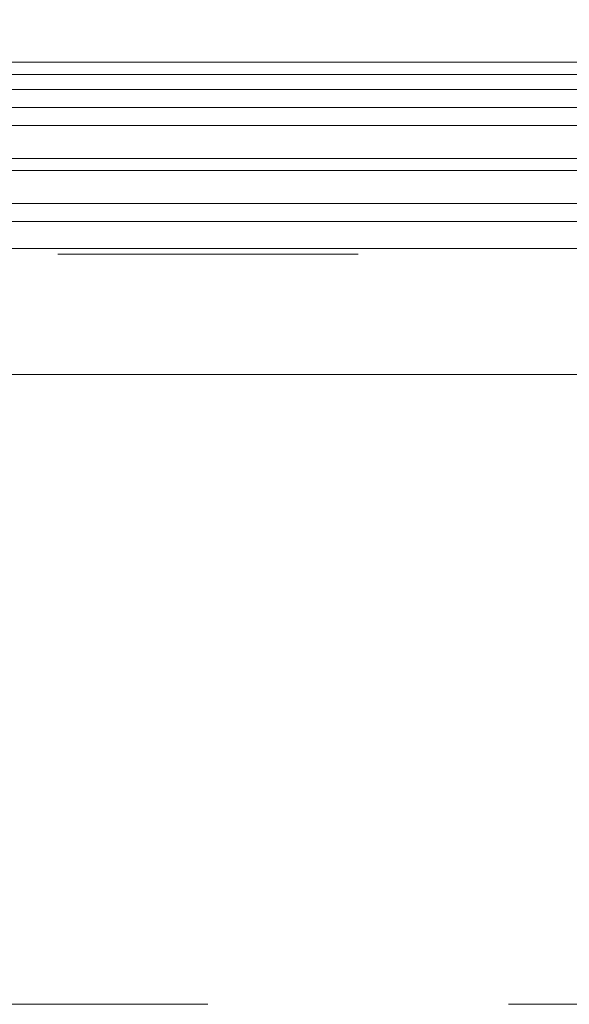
# Model space of a CAD drawing. Header units: metres. Extents: x 69 to 122.5, y -21.4 to -4.6.
# Tile 33 of 250: x 73.032 to 73.215, y -18.152 to -17.824. Entities that reach past the tile are written whole.
import ezdxf

# ---------------------------------------------------------------- set-up
doc = ezdxf.new("R2010")
doc.units = ezdxf.units.M
doc.header["$LTSCALE"] = 0.02
doc.linetypes.add('ISO-07 Punktiert', pattern=[0.889, 0.127, -0.762])
for name, color, linetype, lineweight in [('013_Beton und Stahlbetonarbeiten-000 Unterzüge', 7, 'ISO-07 Punktiert', 13), ('030_Sonnenschutzarbeiten-außen', 7, 'Continuous', 5), ('032_Metallarbeiten-Fenster', 7, 'Continuous', 5)]:
    doc.layers.add(name, color=color, linetype=linetype, lineweight=lineweight)
doc.layers.add('014_Fassadenarbeiten-000 Aufsicht Betonfertigteile', color=7, linetype='Continuous', lineweight=9, true_color=0xc0c0c0)

msp = doc.modelspace()

# ---------------------------------------------------------------- linework, layer by layer
at = {"layer": '013_Beton und Stahlbetonarbeiten-000 Unterzüge'}
msp.add_lwpolyline([(74.695, -17.90244), (74.695, -18.15244), (72.245, -18.15244), (72.245, -17.90244)], close=True, dxfattribs=at)
at = {"layer": '014_Fassadenarbeiten-000 Aufsicht Betonfertigteile', "color": 252, "lineweight": 18, "true_color": 0x888888}
msp.add_lwpolyline([(74.82, -17.83844), (72.12, -17.83844), (72.12, -17.35244), (74.82, -17.35244)], close=True, dxfattribs=at)
at = {"layer": '030_Sonnenschutzarbeiten-außen', "color": 8, "linetype": 'Continuous', "lineweight": 5, "true_color": 0x808080}
msp.add_line((72.1905, -17.83844), (73.47, -17.83844), dxfattribs=at)
at = {"layer": '032_Metallarbeiten-Fenster', "color": 8, "lineweight": 5, "true_color": 0x808080}
for p, q in [((72.417, -17.84254), (73.36994, -17.84254)), ((72.417, -17.84754), (73.36916, -17.84754)), ((72.42043, -17.90054), (73.36657, -17.90054)), ((72.422, -17.94254), (73.365, -17.94254))]:
    msp.add_line(p, q, dxfattribs=at)
at = {"layer": '032_Metallarbeiten-Fenster', "lineweight": 5}
msp.add_lwpolyline([(73.384, -17.85354), (72.40443, -17.85354), (72.40443, -17.89154), (73.384, -17.89154)], dxfattribs=at)
at = {"layer": '032_Metallarbeiten-Fenster', "color": 7, "linetype": 'Continuous', "lineweight": 5}
for points in [[(72.40443, -17.85354), (73.384, -17.85354), (73.384, -17.85954), (72.40443, -17.85954)], [(72.40443, -17.87054), (73.384, -17.87054), (73.384, -17.87454), (72.40443, -17.87454)], [(72.40443, -17.88554), (73.384, -17.88554), (73.384, -17.89154), (72.40443, -17.89154)]]:
    msp.add_lwpolyline(points, close=True, dxfattribs=at)

doc.saveas('drawing.dxf')
